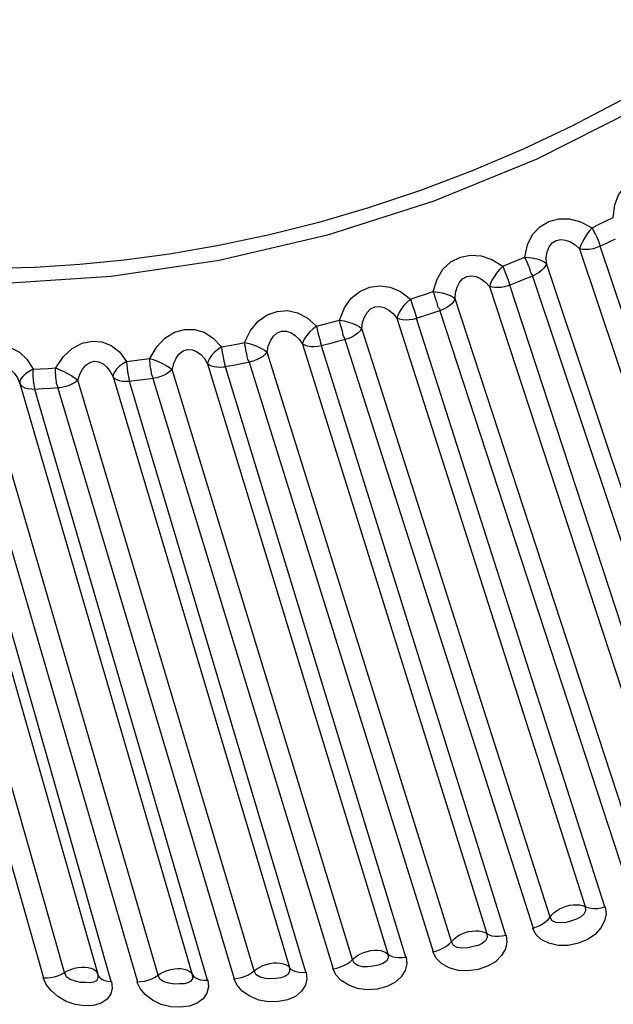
# Model space of a CAD drawing. Extents: x -4139 to -1089, y -1564 to 1941.
# Tile 64 of 160: x -1305.74 to -1300.74, y -539.2 to -530.91. Entities that reach past the tile are written whole.
import ezdxf

# ---------------------------------------------------------------- set-up
doc = ezdxf.new("R2010")
doc.units = 0
doc.header["$LTSCALE"] = 23.1
doc.layers.add('XUAN_NIU_3_1_AM_0', color=7, linetype='CONTINUOUS')

msp = doc.modelspace()

# ---------------------------------------------------------------- linework, layer by layer
at = {"layer": 'XUAN_NIU_3_1_AM_0', "color": 2}
for p, q in [((-1300.9179, -532.6599), (-1300.8579, -532.6316)), ((-1300.8579, -532.6316), (-1300.7982, -532.603)), ((-1300.7982, -532.603), (-1300.7387, -532.5741)), ((-1300.7865, -532.7867), (-1300.854, -532.8186)), ((-1300.7237, -532.7566), (-1300.7865, -532.7867)), ((-1301.0228, -532.839), (-1299.3742, -537.7689)), ((-1299.1996, -537.7459), (-1300.8484, -532.816)), ((-1301.6698, -532.9838), (-1301.6075, -532.9591)), ((-1301.6075, -532.9591), (-1301.5454, -532.9341)), ((-1301.5454, -532.9341), (-1301.4834, -532.9088)), ((-1299.6538, -537.8919), (-1301.3024, -532.9621)), ((-1301.5446, -533.118), (-1301.6148, -533.1458)), ((-1301.4792, -533.0917), (-1301.5446, -533.118)), ((-1301.4139, -533.065), (-1301.4792, -533.0917)), ((-1301.4197, -533.0673), (-1299.7711, -537.9974)), ((-1302.3822, -533.2402), (-1302.3183, -533.2191)), ((-1302.3183, -533.2191), (-1302.2545, -533.1977)), ((-1302.2478, -533.2169), (-1302.2545, -533.1977)), ((-1301.7799, -533.1542), (-1300.1631, -538.0968)), ((-1299.9919, -538.0862), (-1301.6089, -533.1435)), ((-1302.4461, -533.261), (-1302.3822, -533.2402)), ((-1300.4522, -538.2026), (-1302.069, -533.2599)), ((-1302.2609, -533.3802), (-1302.328, -533.4024)), ((-1302.1936, -533.3576), (-1302.2609, -533.3802)), ((-1302.1996, -533.3596), (-1300.5829, -538.3024)), ((-1303.2384, -533.4886), (-1303.1734, -533.472)), ((-1303.1734, -533.472), (-1303.1085, -533.455)), ((-1303.1085, -533.455), (-1303.0437, -533.4377)), ((-1303.0339, -533.4771), (-1303.0437, -533.4377)), ((-1302.5598, -533.4221), (-1300.9757, -538.3755)), ((-1302.328, -533.4024), (-1302.4001, -533.4258)), ((-1300.8098, -538.3774), (-1302.3941, -533.4239)), ((-1301.2711, -538.4629), (-1302.8552, -533.5095)), ((-1303.9074, -533.6391), (-1303.8422, -533.6261)), ((-1303.1283, -533.6368), (-1303.2015, -533.6556)), ((-1303.0601, -533.619), (-1303.1283, -533.6368)), ((-1302.9917, -533.6007), (-1303.0601, -533.619)), ((-1302.9977, -533.6023), (-1301.4137, -538.556)), ((-1304.0379, -533.6641), (-1303.9727, -533.6518)), ((-1303.9727, -533.6518), (-1303.9074, -533.6391)), ((-1302.1016, -538.6699), (-1303.6525, -533.7079)), ((-1303.3539, -533.6399), (-1301.803, -538.602)), ((-1301.6443, -538.6163), (-1303.1954, -533.654)), ((-1304.8358, -533.7855), (-1304.7711, -533.7776)), ((-1304.7711, -533.7776), (-1304.7062, -533.7694)), ((-1304.7062, -533.7694), (-1304.6414, -533.7609)), ((-1303.7993, -533.7917), (-1303.8681, -533.8054)), ((-1303.8053, -533.7929), (-1302.2546, -538.7552)), ((-1305.6235, -533.8515), (-1305.5599, -533.8482)), ((-1305.5599, -533.8482), (-1305.4962, -533.8445)), ((-1305.4962, -533.8445), (-1305.4324, -533.8405)), ((-1302.9345, -538.8215), (-1304.452, -533.853)), ((-1304.1536, -533.8051), (-1302.6361, -538.7737)), ((-1303.9366, -533.8187), (-1304.0101, -533.8326)), ((-1302.4863, -538.8002), (-1304.004, -533.8315)), ((-1303.8681, -533.8054), (-1303.9366, -533.8187)), ((-1305.3571, -538.9299), (-1306.7772, -533.9557)), ((-1303.7607, -538.916), (-1305.2451, -533.9432)), ((-1304.9501, -533.916), (-1303.4658, -538.8888)), ((-1304.7441, -533.9461), (-1304.8171, -533.9549)), ((-1303.3266, -538.9272), (-1304.811, -533.9542)), ((-1304.676, -533.9375), (-1304.7441, -533.9461)), ((-1304.6075, -533.9284), (-1304.676, -533.9375)), ((-1304.6136, -533.9292), (-1303.0962, -538.898)), ((-1306.954, -534.0008), (-1305.5341, -538.9752)), ((-1304.965, -539.0053), (-1306.3852, -534.0309)), ((-1306.1966, -534.0338), (-1304.745, -539.0086)), ((-1304.5712, -538.9522), (-1306.0229, -533.9776)), ((-1305.7347, -533.9713), (-1304.2829, -538.946)), ((-1305.542, -534.0176), (-1305.6136, -534.0212)), ((-1304.1558, -538.9958), (-1305.6077, -534.021)), ((-1305.475, -534.0137), (-1305.542, -534.0176)), ((-1305.4076, -534.0094), (-1305.475, -534.0137)), ((-1305.4136, -534.0098), (-1303.9294, -538.9828))]:
    msp.add_line(p, q, dxfattribs=at)
at = {"layer": 'XUAN_NIU_3_1_AM_0', "color": 7}
msp.add_line((-1306.4987, -533.9705), (-1305.0786, -538.9446), dxfattribs=at)
at = {"layer": 'XUAN_NIU_3_1_AM_0', "color": 2}
for points in [[(-1300.5609, -531.6668), (-1301.3828, -532.0828), (-1302.2492, -532.4368), (-1303.1452, -532.7226), (-1304.0556, -532.9355), (-1304.965, -533.0718), (-1305.8579, -533.1291), (-1306.719, -533.1066), (-1307.5337, -533.0045), (-1308.2882, -532.8247), (-1308.9696, -532.5702), (-1309.5662, -532.2453), (-1310.068, -531.8555), (-1310.4664, -531.4075), (-1310.7546, -530.9089)], [(-1300.6764, -531.5882), (-1301.0886, -531.8053), (-1301.5033, -532.002), (-1301.9254, -532.1815), (-1302.3619, -532.3468), (-1302.798, -532.4927), (-1303.2174, -532.6152), (-1303.6329, -532.7199), (-1304.0585, -532.8103), (-1304.4734, -532.8821), (-1304.8569, -532.934), (-1305.2285, -532.9708), (-1305.6058, -532.9942), (-1305.9684, -533.003)], [(-1300.7387, -532.5741), (-1300.7265, -532.4686), (-1300.6942, -532.3822), (-1300.6388, -532.3135), (-1300.5675, -532.2647), (-1300.4854, -532.2369), (-1300.3946, -532.2314), (-1300.2997, -532.2504), (-1300.1986, -532.293)], [(-1301.4834, -532.9088), (-1301.4609, -532.8033), (-1301.4202, -532.7182), (-1301.3583, -532.6525), (-1301.2825, -532.6078), (-1301.198, -532.585), (-1301.1071, -532.5853), (-1301.0144, -532.6105), (-1300.9179, -532.6599)], [(-1300.9179, -532.6599), (-1300.942, -532.6896), (-1300.9647, -532.7214), (-1300.985, -532.7536), (-1301.0019, -532.7849), (-1301.0147, -532.8138), (-1301.0228, -532.839)], [(-1300.9179, -532.6599), (-1300.9045, -532.6852), (-1300.8912, -532.7115), (-1300.8786, -532.7386), (-1300.8671, -532.7654), (-1300.8568, -532.7912), (-1300.8481, -532.8158)], [(-1301.3024, -532.9621), (-1301.3028, -532.9103), (-1301.2945, -532.8634), (-1301.2777, -532.8214), (-1301.2525, -532.7881), (-1301.2191, -532.7671), (-1301.1806, -532.7586), (-1301.1403, -532.7636), (-1301.0996, -532.7797), (-1301.0602, -532.8047), (-1301.0228, -532.839)], [(-1302.2545, -533.1977), (-1302.2221, -533.0928), (-1302.1735, -533.0096), (-1302.1057, -532.9475), (-1302.0262, -532.9074), (-1301.9402, -532.8901), (-1301.85, -532.8963), (-1301.7606, -532.9277), (-1301.6698, -532.9838)], [(-1300.8484, -532.816), (-1300.8784, -532.8281), (-1300.9092, -532.8371), (-1300.9398, -532.8427), (-1300.9694, -532.8449), (-1300.9975, -532.8436), (-1301.0229, -532.839)], [(-1301.4834, -532.9088), (-1301.4435, -532.911), (-1301.4069, -532.9159), (-1301.3724, -532.9236), (-1301.3424, -532.9348), (-1301.3193, -532.9476), (-1301.3024, -532.962)], [(-1301.4142, -533.065), (-1301.4205, -533.0543), (-1301.4292, -533.0438), (-1301.4354, -533.0306), (-1301.4388, -533.0146), (-1301.4447, -532.9985), (-1301.4518, -532.9818), (-1301.4591, -532.9641), (-1301.4668, -532.9459), (-1301.4749, -532.9273), (-1301.4834, -532.9088)], [(-1301.3024, -532.9619), (-1301.3107, -532.9811), (-1301.3237, -533.0001), (-1301.3409, -533.0184), (-1301.3625, -533.0359), (-1301.389, -533.0526), (-1301.4197, -533.0673)], [(-1301.6698, -532.9838), (-1301.6963, -533.0121), (-1301.7208, -533.0423), (-1301.7423, -533.0729), (-1301.7599, -533.1027), (-1301.7726, -533.1302), (-1301.7799, -533.1541)], [(-1301.6698, -532.9838), (-1301.6476, -533.0372), (-1301.6366, -533.065), (-1301.6264, -533.0924), (-1301.6169, -533.1186), (-1301.6086, -533.1433)], [(-1302.069, -533.2599), (-1302.0658, -533.2082), (-1302.0542, -533.1617), (-1302.0344, -533.1208), (-1302.0068, -533.0891), (-1301.9718, -533.0702), (-1301.9327, -533.0641), (-1301.8926, -533.0715), (-1301.8529, -533.0901), (-1301.815, -533.1176), (-1301.7799, -533.1542)], [(-1303.0437, -533.4377), (-1303.0018, -533.3343), (-1302.9461, -533.2539), (-1302.8735, -533.1958), (-1302.7913, -533.1607), (-1302.7047, -533.1488), (-1302.6162, -533.161), (-1302.5307, -533.1985), (-1302.4461, -533.261)], [(-1302.2545, -533.1977), (-1302.2149, -533.2024), (-1302.1781, -533.2094), (-1302.1429, -533.2191), (-1302.112, -533.2316), (-1302.0875, -533.2452), (-1302.069, -533.2599)], [(-1302.1939, -533.3576), (-1302.2002, -533.3467), (-1302.2088, -533.3359), (-1302.2146, -533.3224), (-1302.2174, -533.3063), (-1302.2226, -533.29), (-1302.2288, -533.2729), (-1302.2478, -533.2169)], [(-1301.6255, -533.1494), (-1301.6534, -533.1572), (-1301.6813, -533.1622), (-1301.7086, -533.1645), (-1301.7346, -533.1639), (-1301.7586, -533.1604), (-1301.78, -533.1541)], [(-1301.6089, -533.1435), (-1301.6122, -533.1447), (-1301.6152, -533.1458), (-1301.6178, -533.1468), (-1301.6203, -533.1477), (-1301.6229, -533.1486), (-1301.6255, -533.1494)], [(-1302.4461, -533.261), (-1302.4746, -533.2877), (-1302.5007, -533.3161), (-1302.5232, -533.3451), (-1302.541, -533.3733), (-1302.5535, -533.3993), (-1302.5598, -533.422)], [(-1302.4461, -533.261), (-1302.4376, -533.2881), (-1302.4284, -533.3161)], [(-1302.069, -533.2598), (-1302.0802, -533.2789), (-1302.096, -533.2976), (-1302.1157, -533.315), (-1302.1394, -533.3315), (-1302.1676, -533.3467), (-1302.1996, -533.3596)], [(-1303.8422, -533.6261), (-1303.7915, -533.5249), (-1303.7293, -533.4477), (-1303.6525, -533.3941), (-1303.5684, -533.3644), (-1303.4822, -533.3582), (-1303.3963, -533.3764), (-1303.3158, -533.42), (-1303.2384, -533.4886)], [(-1302.8552, -533.5095), (-1302.8486, -533.4579), (-1302.8339, -533.4123), (-1302.8114, -533.3726), (-1302.7818, -533.3427), (-1302.7456, -533.326), (-1302.7062, -533.3224), (-1302.6667, -533.3323), (-1302.6283, -533.3534), (-1302.5924, -533.3833), (-1302.5598, -533.4221)], [(-1302.4284, -533.3161), (-1302.4103, -533.3724), (-1302.4017, -533.3989), (-1302.3938, -533.4237)], [(-1303.0437, -533.4377), (-1303.0047, -533.445), (-1302.968, -533.4542), (-1302.9325, -533.4657), (-1302.9009, -533.4797), (-1302.8753, -533.4943), (-1302.8552, -533.5094)], [(-1302.3941, -533.4239), (-1302.4254, -533.4321), (-1302.4564, -533.4369), (-1302.486, -533.4383), (-1302.5136, -533.4362), (-1302.5385, -533.4307), (-1302.5599, -533.422)], [(-1304.6414, -533.7609), (-1304.5822, -533.6622), (-1304.514, -533.5887), (-1304.4337, -533.5402), (-1304.3484, -533.5161), (-1304.2637, -533.5161), (-1304.1816, -533.5406), (-1304.107, -533.5899), (-1304.0379, -533.6641)], [(-1303.6525, -533.7079), (-1303.6426, -533.6569), (-1303.625, -533.6122), (-1303.6002, -533.5741), (-1303.5689, -533.5462), (-1303.5319, -533.5318), (-1303.4926, -533.5308), (-1303.4541, -533.5433), (-1303.4174, -533.5669), (-1303.3838, -533.599), (-1303.3539, -533.6399)], [(-1303.2384, -533.4886), (-1303.2686, -533.5134), (-1303.2959, -533.54), (-1303.319, -533.5672), (-1303.3369, -533.5937), (-1303.3487, -533.6183), (-1303.354, -533.6398)], [(-1303.2384, -533.4886), (-1303.2323, -533.5164), (-1303.2253, -533.545), (-1303.2179, -533.5739), (-1303.2103, -533.6022), (-1303.2026, -533.6289), (-1303.195, -533.6539)], [(-1302.9919, -533.6007), (-1302.9981, -533.5896), (-1303.0065, -533.5784), (-1303.012, -533.5648), (-1303.0142, -533.5486), (-1303.0186, -533.5321), (-1303.0238, -533.5147), (-1303.0288, -533.4962), (-1303.0339, -533.4771)], [(-1302.8552, -533.5093), (-1302.8693, -533.5281), (-1302.8877, -533.5462), (-1302.9096, -533.5627), (-1302.9351, -533.5779), (-1302.9649, -533.5914), (-1302.9977, -533.6023)], [(-1305.4324, -533.8405), (-1305.366, -533.7457), (-1305.2932, -533.6766), (-1305.2109, -533.6334), (-1305.1259, -533.615), (-1305.0432, -533.6207), (-1304.9651, -533.6509), (-1304.8967, -533.7058), (-1304.8358, -533.7855)], [(-1303.8422, -533.6261), (-1303.8042, -533.636), (-1303.7681, -533.6474), (-1303.7325, -533.661), (-1303.7005, -533.6765), (-1303.674, -533.6922), (-1303.6524, -533.7078)], [(-1303.7995, -533.7917), (-1303.8056, -533.7803), (-1303.8138, -533.7688), (-1303.8188, -533.755), (-1303.8204, -533.7389), (-1303.824, -533.7222), (-1303.8284, -533.7045), (-1303.8321, -533.6858), (-1303.8358, -533.6663), (-1303.8391, -533.6463), (-1303.8422, -533.6261)], [(-1306.2065, -533.8642), (-1306.1337, -533.7735), (-1306.0568, -533.7093), (-1305.9732, -533.6717), (-1305.8892, -533.6593), (-1305.8095, -533.671), (-1305.7366, -533.7069), (-1305.6753, -533.767), (-1305.6235, -533.8515)], [(-1304.452, -533.853), (-1304.4391, -533.8027), (-1304.4189, -533.7593), (-1304.392, -533.7229), (-1304.3594, -533.6972), (-1304.322, -533.6854), (-1304.2833, -533.687), (-1304.2461, -533.702), (-1304.2115, -533.728), (-1304.1805, -533.7624), (-1304.1536, -533.8051)], [(-1304.0379, -533.6641), (-1304.0694, -533.6869), (-1304.0975, -533.7115), (-1304.1209, -533.7367), (-1304.1386, -533.7615), (-1304.1497, -533.7846), (-1304.1537, -533.805)], [(-1304.0379, -533.6641), (-1304.0343, -533.6924), (-1304.0294, -533.7215), (-1304.0238, -533.7508), (-1304.0176, -533.7794), (-1304.0107, -533.8063), (-1304.0036, -533.8314)], [(-1303.6524, -533.7077), (-1303.6692, -533.726), (-1303.69, -533.7433), (-1303.7139, -533.7587), (-1303.741, -533.7724), (-1303.7719, -533.7841), (-1303.8053, -533.7929)], [(-1303.1954, -533.654), (-1303.2269, -533.6602), (-1303.2574, -533.6628), (-1303.286, -533.662), (-1303.3121, -533.6578), (-1303.335, -533.6503), (-1303.354, -533.6398)], [(-1305.2451, -533.9432), (-1305.2294, -533.894), (-1305.2069, -533.8521), (-1305.1783, -533.8176), (-1305.1448, -533.7942), (-1305.1075, -533.7849), (-1305.0697, -533.7892), (-1305.0343, -533.8068), (-1305.002, -533.8351), (-1304.9738, -533.8715), (-1304.9501, -533.916)], [(-1304.8358, -533.7855), (-1304.8683, -533.8061), (-1304.8969, -533.8286), (-1304.9203, -533.8519), (-1304.9375, -533.8749), (-1304.9476, -533.8966), (-1304.9502, -533.9159)], [(-1304.8358, -533.7855), (-1304.8347, -533.8142), (-1304.832, -533.8436), (-1304.8282, -533.8732), (-1304.8233, -533.902), (-1304.8174, -533.929), (-1304.8107, -533.9542)], [(-1304.6414, -533.7609), (-1304.6048, -533.7733), (-1304.5695, -533.7871), (-1304.5342, -533.8026), (-1304.502, -533.8199), (-1304.4748, -533.8366), (-1304.452, -533.8529)], [(-1304.6078, -533.9284), (-1304.6137, -533.9169), (-1304.6216, -533.905), (-1304.6262, -533.891), (-1304.6272, -533.875), (-1304.6301, -533.8581), (-1304.6335, -533.8403), (-1304.6361, -533.8214), (-1304.6384, -533.8016), (-1304.6401, -533.7813), (-1304.6414, -533.7609)], [(-1306.0229, -533.9776), (-1306.0048, -533.9296), (-1305.9802, -533.8894), (-1305.9504, -533.8571), (-1305.9164, -533.836), (-1305.8796, -533.8294), (-1305.8431, -533.8364), (-1305.8098, -533.8564), (-1305.7801, -533.8869), (-1305.755, -533.9253), (-1305.7347, -533.9713)], [(-1305.6235, -533.8515), (-1305.6566, -533.8699), (-1305.6853, -533.8901), (-1305.7084, -533.9114), (-1305.7247, -533.9326), (-1305.7337, -533.9529), (-1305.7347, -533.9713)], [(-1305.6235, -533.8515), (-1305.6249, -533.8804), (-1305.6243, -533.91), (-1305.6222, -533.9398), (-1305.6187, -533.9686), (-1305.6136, -533.9958), (-1305.6073, -534.0209)], [(-1305.4078, -534.0094), (-1305.4136, -533.9977), (-1305.4212, -533.9854), (-1305.4254, -533.9713), (-1305.4259, -533.9554), (-1305.428, -533.9385), (-1305.4304, -533.9205), (-1305.4319, -533.9015), (-1305.4328, -533.8816), (-1305.4329, -533.8612), (-1305.4324, -533.8405)], [(-1305.4324, -533.8405), (-1305.3975, -533.8555), (-1305.3634, -533.8715), (-1305.3288, -533.8892), (-1305.2967, -533.9081), (-1305.269, -533.9261), (-1305.245, -533.9431)], [(-1304.4519, -533.8528), (-1304.4713, -533.8705), (-1304.4943, -533.8867), (-1304.5198, -533.9008), (-1304.5483, -533.9128), (-1304.58, -533.9227), (-1304.6136, -533.9292)], [(-1304.0211, -533.8341), (-1304.0485, -533.8361), (-1304.0747, -533.8353), (-1304.0989, -533.8317), (-1304.1205, -533.8253), (-1304.1389, -533.8163), (-1304.1537, -533.805)], [(-1304.004, -533.8315), (-1304.0074, -533.8321), (-1304.0105, -533.8326), (-1304.0132, -533.833), (-1304.0158, -533.8334), (-1304.0184, -533.8337), (-1304.0211, -533.8341)], [(-1305.245, -533.9431), (-1305.2666, -533.9598), (-1305.2915, -533.9748), (-1305.3186, -533.9874), (-1305.348, -533.9978), (-1305.3801, -534.0055), (-1305.4136, -534.0098)], [(-1304.811, -533.9542), (-1304.8417, -533.956), (-1304.8704, -533.9543), (-1304.8961, -533.9492), (-1304.9184, -533.941), (-1304.9366, -533.9297), (-1304.9502, -533.9159)], [(-1305.6077, -534.021), (-1305.6375, -534.0206), (-1305.6648, -534.0167), (-1305.6886, -534.0095), (-1305.7085, -533.9994), (-1305.7241, -533.9865), (-1305.7347, -533.9712)], [(-1301.135, -538.3717), (-1301.1058, -538.3645), (-1301.0765, -538.3603), (-1301.048, -538.3593), (-1301.0211, -538.3615), (-1300.9967, -538.3669), (-1300.9542, -538.3842)], [(-1300.8062, -538.3763), (-1300.8001, -538.4373), (-1300.8124, -538.4964), (-1300.8439, -538.5554), (-1300.8921, -538.6088), (-1300.9564, -538.6524), (-1301.0321, -538.6842), (-1301.1175, -538.7017), (-1301.2032, -538.7032), (-1301.2805, -538.6844), (-1301.3454, -538.6515), (-1301.3901, -538.6095), (-1301.4173, -538.5569)], [(-1301.2711, -538.4629), (-1301.2573, -538.4443), (-1301.2392, -538.4265), (-1301.2174, -538.4099), (-1301.1924, -538.3949), (-1301.1646, -538.382), (-1301.135, -538.3717)], [(-1300.9756, -538.3755), (-1300.9724, -538.4107), (-1300.9873, -538.4398), (-1301.0146, -538.4639), (-1301.0485, -538.4816), (-1301.0916, -538.4953), (-1301.1354, -538.5082), (-1301.1791, -538.5129), (-1301.2219, -538.5103), (-1301.2534, -538.4953), (-1301.2711, -538.4629)], [(-1300.9542, -538.3842), (-1300.9292, -538.3897), (-1300.9013, -538.3918), (-1300.8714, -538.3904), (-1300.8406, -538.3855), (-1300.8098, -538.3774)], [(-1301.4137, -538.556), (-1301.3842, -538.5463), (-1301.3558, -538.5339), (-1301.3293, -538.5188), (-1301.3057, -538.5016), (-1301.2861, -538.4828), (-1301.2712, -538.4629)], [(-1302.1016, -538.6699), (-1302.085, -538.6519), (-1302.0646, -538.6349), (-1302.0408, -538.6194), (-1302.0142, -538.6058), (-1301.9853, -538.5946), (-1301.9551, -538.5861)], [(-1301.803, -538.602), (-1301.8002, -538.6368), (-1301.8151, -538.6643), (-1301.8423, -538.6862), (-1301.8762, -538.7015), (-1301.9194, -538.7122), (-1301.964, -538.7223), (-1302.0083, -538.7244), (-1302.0521, -538.7195), (-1302.0842, -538.703), (-1302.1016, -538.67)], [(-1301.9551, -538.5861), (-1301.9258, -538.581), (-1301.897, -538.5788), (-1301.8695, -538.5799), (-1301.8441, -538.5841), (-1301.8217, -538.5915), (-1301.784, -538.6125)], [(-1301.6407, -538.6154), (-1301.6342, -538.6736), (-1301.6469, -538.7303), (-1301.6799, -538.7877), (-1301.7301, -538.839), (-1301.7972, -538.8781), (-1301.875, -538.9046), (-1301.9593, -538.917), (-1302.0433, -538.9136), (-1302.1204, -538.8902), (-1302.1854, -538.8536), (-1302.2305, -538.8094), (-1302.2582, -538.756)], [(-1302.2546, -538.7552), (-1302.2246, -538.7475), (-1302.1951, -538.7368), (-1302.1671, -538.7232), (-1302.1415, -538.7072), (-1302.1195, -538.6893), (-1302.1016, -538.67)], [(-1301.784, -538.6125), (-1301.761, -538.6201), (-1301.7345, -538.6243), (-1301.7056, -538.6251), (-1301.6753, -538.6224), (-1301.6443, -538.6163)], [(-1302.9345, -538.8215), (-1302.9155, -538.8042), (-1302.8928, -538.7881), (-1302.8673, -538.774), (-1302.8394, -538.762), (-1302.8098, -538.7526), (-1302.7793, -538.7461)], [(-1302.6361, -538.7737), (-1302.633, -538.8088), (-1302.6488, -538.8346), (-1302.6799, -538.8545), (-1302.7176, -538.8685), (-1302.7618, -538.8756), (-1302.8077, -538.8824), (-1302.8489, -538.8812), (-1302.8882, -538.8718), (-1302.9182, -538.8533), (-1302.9345, -538.8216)], [(-1302.7793, -538.7461), (-1302.7503, -538.7429), (-1302.7223, -538.7428), (-1302.696, -538.746), (-1302.6724, -538.7522), (-1302.6522, -538.7616), (-1302.6197, -538.786)], [(-1303.7394, -538.8995), (-1303.7149, -538.8847), (-1303.6879, -538.8719), (-1303.659, -538.8617), (-1303.6289, -538.8542), (-1303.5985, -538.8497)], [(-1303.5985, -538.8497), (-1303.5701, -538.8486), (-1303.5431, -538.8506), (-1303.5185, -538.8558), (-1303.4969, -538.864), (-1303.4791, -538.8751), (-1303.4521, -538.9027)], [(-1302.4827, -538.7995), (-1302.4766, -538.8576), (-1302.4901, -538.913), (-1302.5244, -538.9678), (-1302.5764, -539.0153), (-1302.6462, -539.0493), (-1302.7259, -539.07), (-1302.8095, -539.0756), (-1302.8916, -539.0658), (-1302.9662, -539.0379), (-1303.029, -538.9981), (-1303.0727, -538.9522), (-1303.0998, -538.8985)], [(-1303.0962, -538.898), (-1303.0661, -538.8923), (-1303.0359, -538.8834), (-1303.0067, -538.8716), (-1302.9793, -538.857), (-1302.955, -538.8402), (-1302.9345, -538.8216)], [(-1302.6197, -538.786), (-1302.5989, -538.7954), (-1302.5743, -538.8018), (-1302.5467, -538.8047), (-1302.5171, -538.8042), (-1302.4863, -538.8002)], [(-1305.5341, -538.9752), (-1305.5056, -538.9757), (-1305.4754, -538.973), (-1305.4443, -538.9668), (-1305.4136, -538.9574), (-1305.3842, -538.945), (-1305.3319, -538.9157)], [(-1305.0786, -538.9447), (-1305.0768, -538.9777), (-1305.0894, -538.9989), (-1305.113, -539.0116), (-1305.1428, -539.0165), (-1305.1811, -539.015), (-1305.2232, -539.0129), (-1305.2658, -539.0036), (-1305.3098, -538.9884), (-1305.342, -538.9653), (-1305.3571, -538.9299)], [(-1305.3319, -538.9157), (-1305.3044, -538.9038), (-1305.2754, -538.8944), (-1305.2455, -538.8879), (-1305.2154, -538.8844), (-1305.1861, -538.8843)], [(-1305.1861, -538.8843), (-1305.1598, -538.8873), (-1305.136, -538.8933), (-1305.1153, -538.9023), (-1305.0984, -538.9141), (-1305.0861, -538.9283), (-1305.0711, -538.9612)], [(-1304.745, -539.0086), (-1304.7156, -539.0071), (-1304.6851, -539.0022), (-1304.6543, -538.994), (-1304.6244, -538.9828), (-1304.5964, -538.9687), (-1304.5478, -538.9368)], [(-1304.5478, -538.9368), (-1304.5217, -538.9233), (-1304.4935, -538.9122), (-1304.464, -538.9038), (-1304.4337, -538.8983), (-1304.4037, -538.896)], [(-1304.4037, -538.896), (-1304.3762, -538.8969), (-1304.3506, -538.901), (-1304.3278, -538.9081), (-1304.3085, -538.9181), (-1304.2934, -538.9309), (-1304.2723, -538.9613)], [(-1303.3229, -538.9267), (-1303.3171, -538.9836), (-1303.3304, -539.0366), (-1303.3637, -539.0877), (-1303.414, -539.1307), (-1303.4807, -539.1598), (-1303.5577, -539.1754), (-1303.6409, -539.1765), (-1303.7234, -539.1624), (-1303.7989, -539.13), (-1303.8624, -539.0863), (-1303.9062, -539.038), (-1303.9329, -538.983)], [(-1303.9294, -538.9828), (-1303.8995, -538.9791), (-1303.869, -538.9722), (-1303.8388, -538.9622), (-1303.81, -538.9492), (-1303.7837, -538.9336), (-1303.7394, -538.8995)], [(-1303.4657, -538.8888), (-1303.4636, -538.9227), (-1303.4778, -538.9471), (-1303.5038, -538.9644), (-1303.5366, -538.9746), (-1303.5784, -538.9792), (-1303.623, -538.9833), (-1303.6673, -538.9798), (-1303.7119, -538.9698), (-1303.7445, -538.9501), (-1303.7607, -538.916)], [(-1303.4521, -538.9027), (-1303.4338, -538.9139), (-1303.4113, -538.9223), (-1303.3853, -538.9274), (-1303.3568, -538.929), (-1303.3266, -538.9272)], [(-1304.9616, -539.0054), (-1304.9558, -539.0607), (-1304.9685, -539.1099), (-1305.0005, -539.1547), (-1305.0494, -539.1892), (-1305.1153, -539.2077), (-1305.1904, -539.2115), (-1305.2687, -539.1997), (-1305.3451, -539.1737), (-1305.4141, -539.1325), (-1305.4719, -539.0826), (-1305.5123, -539.0308), (-1305.5375, -538.9749)], [(-1305.0711, -538.9612), (-1305.0583, -538.9757), (-1305.0406, -538.9878), (-1305.0187, -538.9969), (-1304.9932, -539.0028), (-1304.965, -539.0053)], [(-1304.1523, -538.9956), (-1304.1466, -539.0517), (-1304.1597, -539.1028), (-1304.1924, -539.1506), (-1304.2417, -539.1893), (-1304.307, -539.2132), (-1304.3823, -539.2232), (-1304.4636, -539.2185), (-1304.5441, -539.199), (-1304.6177, -539.162), (-1304.6796, -539.1147), (-1304.7224, -539.0643), (-1304.7485, -539.0086)], [(-1304.2829, -538.946), (-1304.2809, -538.9794), (-1304.2944, -539.0022), (-1304.3194, -539.0173), (-1304.351, -539.0248), (-1304.3914, -539.0263), (-1304.4352, -539.0273), (-1304.4788, -539.0209), (-1304.5232, -539.0083), (-1304.5556, -538.9869), (-1304.5712, -538.9523)], [(-1304.2723, -538.9613), (-1304.2567, -538.9742), (-1304.2364, -538.9845), (-1304.2123, -538.9916), (-1304.1852, -538.9954), (-1304.1558, -538.9958)]]:
    msp.add_lwpolyline(points, dxfattribs=at)

doc.saveas('drawing.dxf')
